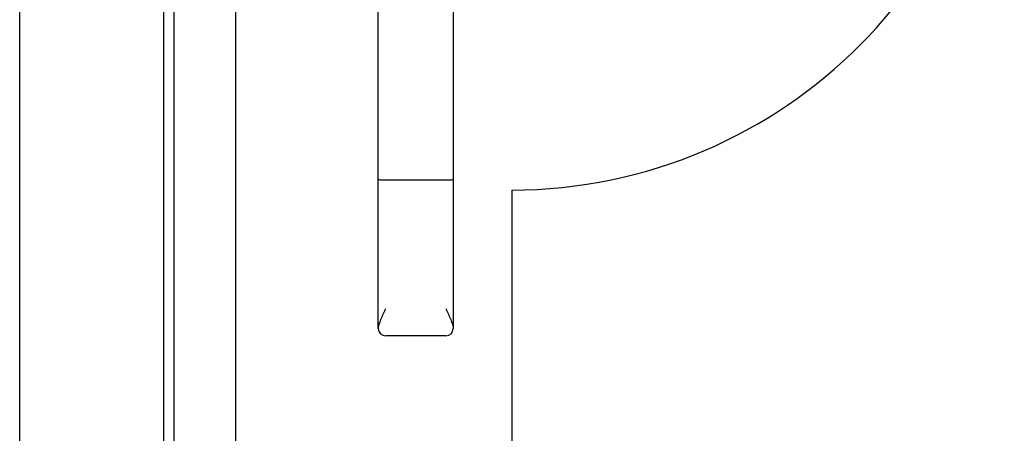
# Model space of a CAD drawing. Header units: inches. Extents: x 2 to 538, y -2 to 358.
# Tile 19 of 121: x 111 to 123, y 175 to 180. Entities that reach past the tile are written whole.
import ezdxf
from ezdxf.lldxf.tags import DXFTag

# ---------------------------------------------------------------- set-up
doc = ezdxf.new("R2010")
doc.units = ezdxf.units.IN
doc.header["$MEASUREMENT"] = 0
for name, color, linetype in [('COM71136-7', 7, 'Continuous'), ('COM71139-8', 7, 'Continuous'), ('Default', 7, 'Continuous'), ('DV1_Default', 7, 'Continuous'), ('GSK11033', 7, 'Continuous'), ('HAN13064', 7, 'Continuous')]:
    doc.layers.add(name, color=color, linetype=linetype)
tags = doc.linetypes.add('HIDDEN2', pattern=[0.1875, 0.125, -0.0625]).pattern_tags.tags
tags[6:7] = [DXFTag(74, 4), DXFTag(75, 0), DXFTag(340, '0'), DXFTag(46, 0.0), DXFTag(50, 0.0), DXFTag(44, 0.0), DXFTag(45, 0.0)]
tags[4:5] = [DXFTag(74, 4), DXFTag(75, 0), DXFTag(340, '0'), DXFTag(46, 0.0), DXFTag(50, 0.0), DXFTag(44, 0.0), DXFTag(45, 0.0)]

# ---------------------------------------------------------------- blocks, each defined once
blk = doc.blocks.new('SE')
at = {"layer": 'COM71136-7', "color": 7, "linetype": 'Continuous'}
blk.add_line((113.133, 144.554), (113.133, 219.428), dxfattribs=at)
at = {"layer": 'COM71139-8', "color": 7, "linetype": 'Continuous'}
blk.add_line((111.383, 219.428), (111.383, 144.553), dxfattribs=at)
at = {"layer": 'DV1_Default', "color": 7, "linetype": 'HIDDEN2'}
blk.add_line((117.361, 177.886), (117.361, 144.428), dxfattribs=at)
blk.add_arc((117.339, 183.887), 6, 270.2067, 0, dxfattribs=at)
at = {"layer": 'GSK11033', "color": 7, "linetype": 'HIDDEN2'}
for p, q in [((113.258, 145.304), (113.258, 218.679)), ((114.008, 145.304), (114.008, 218.679))]:
    blk.add_line(p, q, dxfattribs=at)
at = {"layer": 'HAN13064', "color": 7, "linetype": 'Continuous'}
for p, q in [((115.738, 178.014), (115.738, 180.992)), ((116.648, 180.991), (116.648, 178.014)), ((115.738, 176.206), (115.738, 178.014)), ((116.558, 178.008), (115.828, 178.008)), ((116.648, 178.014), (116.648, 176.206)), ((116.558, 176.116), (115.828, 176.116))]:
    blk.add_line(p, q, dxfattribs=at)
for centre, radius, start, end in [((115.829, 176.206), 0.0903, 180.0017, 181.1154), ((115.828, 176.206), 0.09, 181.1172, 270), ((116.558, 176.206), 0.09, 270, 358.8828), ((116.558, 176.206), 0.0903, 358.8846, 359.9983)]:
    blk.add_arc(centre, radius, start, end, dxfattribs=at)
for points, knots in [([(115.828, 178.008), (115.822, 178.008), (115.817, 178.008), (115.805, 178.008), (115.799, 178.009), (115.788, 178.009), (115.783, 178.009), (115.774, 178.009), (115.769, 178.01), (115.756, 178.01), (115.75, 178.011), (115.743, 178.012), (115.741, 178.012), (115.739, 178.013), (115.738, 178.014), (115.738, 178.014)], [0, 0, 0, 0, 0.125, 0.125, 0.25, 0.25, 0.375, 0.375, 0.5, 0.5, 0.75, 0.75, 0.875, 0.875, 1, 1, 1, 1]), ([(116.648, 178.014), (116.648, 178.014), (116.648, 178.013), (116.645, 178.012), (116.644, 178.012), (116.637, 178.011), (116.63, 178.01), (116.618, 178.01), (116.613, 178.009), (116.603, 178.009), (116.598, 178.009), (116.587, 178.009), (116.582, 178.008), (116.57, 178.008), (116.564, 178.008), (116.558, 178.008)], [0, 0, 0, 0, 0.125, 0.125, 0.25, 0.25, 0.5, 0.5, 0.625, 0.625, 0.75, 0.75, 0.875, 0.875, 1, 1, 1, 1]), ([(115.738, 176.204), (115.739, 176.22), (115.743, 176.237), (115.751, 176.265), (115.755, 176.274), (115.762, 176.294), (115.766, 176.304), (115.778, 176.334), (115.788, 176.356), (115.803, 176.389), (115.808, 176.401), (115.818, 176.424), (115.823, 176.436), (115.828, 176.447)], [0, 0, 0, 0, 0.25, 0.25, 0.375, 0.375, 0.5, 0.5, 0.75, 0.75, 0.875, 0.875, 1, 1, 1, 1]), ([(116.558, 176.447), (116.564, 176.436), (116.569, 176.424), (116.579, 176.401), (116.584, 176.389), (116.599, 176.356), (116.608, 176.334), (116.621, 176.304), (116.625, 176.294), (116.632, 176.274), (116.636, 176.265), (116.644, 176.237), (116.648, 176.22), (116.648, 176.204)], [0, 0, 0, 0, 0.125, 0.125, 0.25, 0.25, 0.5, 0.5, 0.625, 0.625, 0.75, 0.75, 1, 1, 1, 1])]:
    blk.add_open_spline(points, degree=3, knots=knots, dxfattribs=at)

msp = doc.modelspace()

# ---------------------------------------------------------------- block references
at = {"layer": 'Default'}
msp.add_blockref('SE', (0, 0), dxfattribs=at)

doc.saveas('drawing.dxf')
